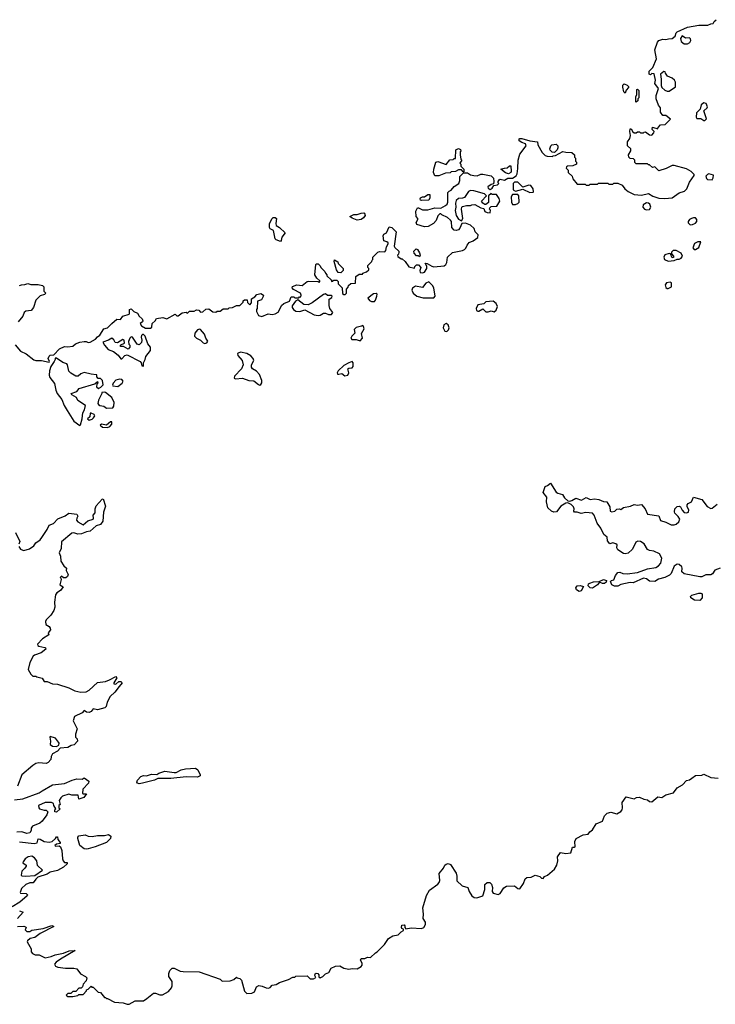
# Model space of a CAD drawing. Extents: x 2551545 to 2886624, y 315747 to 489036.
# Tile 37 of 119: x 2598986 to 2605787, y 350443 to 360068. Entities that reach past the tile are written whole.
import ezdxf

# ---------------------------------------------------------------- set-up
doc = ezdxf.new("R2010")
doc.units = 0

msp = doc.modelspace()

# ---------------------------------------------------------------- linework, layer by layer
at = {"layer": '0CON10XD'}
for points in [[(2599885, 357096.7), (2599935, 357140), (2599971.7, 357138.3), (2599995, 357170), (2600055, 357190), (2600060, 357195), (2600060, 357235), (2600075, 357240), (2600102.5, 357215), (2600138.6, 357198.6), (2600155, 357170), (2600182.5, 357145), (2600190, 357125), (2600186.2, 357115), (2600162.5, 357097.5), (2600176.2, 357075), (2600215, 357052.9), (2600265, 357052), (2600276.7, 357063.3), (2600281.2, 357098.8), (2600310, 357125), (2600323, 357147), (2600385, 357157.5), (2600425, 357142.5), (2600505, 357190), (2600523, 357173), (2600535, 357172.5), (2600575, 357202.5), (2600615, 357210), (2600625, 357200), (2600645, 357220), (2600691.7, 357218.3), (2600715, 357230), (2600738.3, 357228.3), (2600755, 357210), (2600777, 357213), (2600805, 357237.5), (2600835, 357240), (2600873, 357213), (2600905, 357210), (2600915, 357220), (2600945, 357220), (2600975, 357240), (2601025, 357240), (2601035, 357250), (2601067, 357253), (2601105, 357272.5), (2601137, 357273), (2601170, 357305), (2601171.7, 357318.3), (2601185, 357330), (2601208.3, 357328.3), (2601211.7, 357301.7), (2601235, 357280), (2601251.7, 357298.3), (2601251.7, 357338.3), (2601285, 357357.5), (2601305, 357380), (2601345, 357390), (2601370, 357375), (2601367, 357363), (2601349.3, 357330.7), (2601312.5, 357315), (2601307.5, 357245), (2601300, 357235), (2601300, 357215), (2601320, 357175), (2601353, 357167), (2601415, 357192.5), (2601455, 357186.7), (2601485, 357191.2), (2601511.7, 357208.3), (2601529.3, 357239.3), (2601546.4, 357273.6), (2601570, 357295), (2601622.5, 357315), (2601641.7, 357358.3), (2601665, 357360), (2601675, 357350), (2601715, 357350), (2601721.7, 357358.3), (2601735, 357360), (2601737.5, 357375), (2601730, 357395), (2601661.7, 357431.7), (2601650, 357445), (2601651.7, 357458.3), (2601695, 357476.7), (2601749.2, 357470.8), (2601795, 357507.5), (2601808.3, 357511.7), (2601905, 357510), (2601913, 357503), (2601920, 357505), (2601920, 357515), (2601890.7, 357540.7), (2601870, 357575), (2601880, 357675), (2601885, 357680), (2601905, 357680), (2601925, 357660), (2601930, 357645), (2601970, 357605), (2601975, 357590), (2601990, 357575), (2601990, 357565), (2602030, 357525), (2602035, 357510), (2602048.3, 357511.7), (2602055, 357520), (2602085, 357520), (2602098.3, 357508.3), (2602100, 357485), (2602140, 357445), (2602141.7, 357391.7), (2602155, 357380), (2602168.3, 357381.7), (2602180, 357395), (2602180, 357435), (2602198.3, 357451.7), (2602201.7, 357468.3), (2602225, 357490), (2602268.3, 357491.7), (2602271.7, 357558.3), (2602305, 357580), (2602338.3, 357581.7), (2602341.7, 357588.3), (2602378.3, 357601.7), (2602398.3, 357621.7), (2602400, 357635), (2602390, 357645), (2602390, 357665), (2602430, 357705), (2602431.7, 357718.3), (2602440, 357725), (2602440, 357745), (2602460.7, 357769.3), (2602486.4, 357793.6), (2602505, 357802.5), (2602555, 357800), (2602567, 357813), (2602573, 357847), (2602590, 357875), (2602590, 357885), (2602575, 357897.5), (2602546.7, 357906.7), (2602539.2, 357955), (2602545, 357970), (2602572.5, 357985), (2602598.3, 358041.7), (2602625, 358036.2), (2602665.4, 357995.4), (2602646.7, 357855), (2602652.3, 357842.3), (2602692.5, 357805), (2602692.5, 357795), (2602690, 357775), (2602680, 357765), (2602681.7, 357751.7), (2602715, 357730), (2602725, 357730), (2602755, 357702.5), (2602790.7, 357650.7), (2602845, 357640), (2602850, 357655), (2602865, 357670), (2602885, 357670), (2602907.5, 357645), (2602897.5, 357615), (2602902.5, 357595), (2602925, 357592.5), (2602945, 357600), (2602967.5, 357635), (2602967.5, 357657.5), (2602951.7, 357688.3), (2602970, 357685), (2603015, 357656.7), (2603035, 357653.3), (2603135, 357660), (2603153.3, 357675), (2603163.3, 357695), (2603170, 357745), (2603217, 357793), (2603315, 357812.5), (2603335, 357822.5), (2603347.5, 357835), (2603360, 357865), (2603381.7, 357888.3), (2603420, 357905), (2603465, 357940), (2603470, 357965), (2603440, 357995), (2603430, 358025), (2603395, 358057.5), (2603345, 358077.5), (2603310, 358075), (2603290.7, 358029.3), (2603276.1, 358013.9), (2603255, 358006.2), (2603235, 358010), (2603210, 358035), (2603207.5, 358095), (2603199.3, 358109.3), (2603170, 358135), (2603111.7, 358161.7), (2603105, 358170), (2603095, 358170), (2603075, 358150), (2603057.5, 358105), (2603033, 358077), (2602980, 358045), (2602943.6, 358043.6), (2602870, 358065), (2602862.5, 358085), (2602880, 358115), (2602880, 358125), (2602862.5, 358145), (2602857.5, 358195), (2602875, 358230), (2602885, 358230), (2602925, 358207.5), (2602975, 358207.5), (2603045, 358228), (2603105, 358226.7), (2603148.6, 358251.4), (2603164.2, 358265.8), (2603172, 358285), (2603172.3, 358377.7), (2603185, 358392.5), (2603205, 358400), (2603235, 358437.5), (2603280, 358465), (2603290, 358495), (2603290, 358535), (2603325, 358570), (2603365, 358570), (2603395, 358550), (2603426.4, 358543.6), (2603458.3, 358541.7), (2603495, 358556.7), (2603515, 358556.7), (2603595, 358540), (2603617, 358517), (2603622.5, 358485), (2603618.3, 358461.7), (2603595, 358457.5), (2603562.5, 358435), (2603565, 358420), (2603585, 358407.5), (2603605, 358420), (2603621.7, 358448.3), (2603657, 358453), (2603670, 358465), (2603662.5, 358472.5), (2603662.5, 358485), (2603675, 358502.5), (2603685, 358507.5), (2603725, 358500), (2603758.3, 358518.3), (2603805, 358520), (2603839.3, 358540.7), (2603848.3, 358561.7), (2603856.1, 358613.9), (2603860, 358695), (2603876.1, 358753.9), (2603937.5, 358835), (2603930, 358855), (2603896.7, 358866.7), (2603870, 358885), (2603868.3, 358901.7), (2603875, 358907.5), (2603895, 358907.5), (2603975, 358883.3), (2604050, 358875), (2604052.5, 358845), (2604095, 358770), (2604125, 358740), (2604143, 358733), (2604195, 358730), (2604201.7, 358738.3), (2604225, 358740), (2604295, 358780), (2604325, 358772.5), (2604385, 358770), (2604410, 358745), (2604410, 358725), (2604420, 358715), (2604420, 358685), (2604430, 358675), (2604430, 358655), (2604395, 358640), (2604343, 358637), (2604331.7, 358628.3), (2604330, 358615), (2604348.3, 358598.3), (2604350, 358575), (2604388.3, 358538.3), (2604393, 358513), (2604435, 358460), (2604515, 358460), (2604525, 358450), (2604555, 358450), (2604565, 358460), (2604635, 358460), (2604645, 358470), (2604735, 358470), (2604745, 358460), (2604785, 358460), (2604795, 358470), (2604835, 358470), (2604875, 358450), (2604902.5, 358415), (2604935, 358387.5), (2604995, 358357.5), (2605065, 358353.3), (2605135, 358368.8), (2605175, 358343.3), (2605235, 358323.8), (2605295, 358318.8), (2605365, 358326.2), (2605432.5, 358375), (2605485, 358390), (2605510, 358415), (2605535, 358480), (2605580, 358545), (2605580, 358555), (2605550, 358585), (2605505, 358610), (2605385, 358642.5), (2605365, 358642.5), (2605307, 358613), (2605235, 358590), (2605195, 358630), (2605173, 358623), (2605145, 358650), (2605135, 358650), (2605125, 358660), (2605015, 358660), (2605001.7, 358671.7), (2605000, 358695), (2604988.3, 358708.3), (2604955, 358710), (2604943, 358723), (2604940, 358745), (2604960, 358785), (2604960, 358805), (2604930, 358835), (2604930, 358875), (2604950, 358905), (2604957.5, 358935), (2604950, 358975), (2604955, 359000), (2604965, 359000), (2604980, 358970), (2604995, 358960), (2605015, 358960), (2605025, 358970), (2605045, 358970), (2605055, 358960), (2605085, 358960), (2605091.7, 358968.3), (2605105, 358970), (2605143, 358943), (2605165, 358940), (2605185, 358960), (2605190, 358975), (2605170, 358995), (2605172.5, 359017.5), (2605225, 359000), (2605230, 359015), (2605251.7, 359038.3), (2605297, 359043), (2605350, 359095), (2605305, 359130), (2605275, 359130), (2605250, 359165), (2605250, 359205), (2605232.3, 359232.3), (2605207.5, 359295), (2605210, 359325), (2605233.3, 359395), (2605197.5, 359445), (2605203.3, 359475), (2605188.3, 359538.3), (2605165, 359540), (2605155, 359530), (2605140, 359535), (2605140, 359565), (2605175, 359600), (2605212.5, 359685), (2605197, 359773), (2605220.7, 359849.3), (2605235, 359862.5), (2605275, 359877.5), (2605305, 359872.5), (2605328.3, 359881.7), (2605365, 359883.3), (2605393.3, 359905), (2605405, 359940), (2605415, 359950), (2605515, 359993.3), (2605625, 360012.5), (2605715, 360012.5), (2605743, 360027), (2605765, 360030), (2605775, 360050), (2605795, 360067.5)], [(2605515, 359831.2), (2605536.7, 359845), (2605546.7, 359865), (2605545, 359880), (2605535, 359890), (2605495, 359887.5), (2605461.7, 359908.3), (2605447.5, 359885), (2605452.5, 359855), (2605482.3, 359832.3), (2605515, 359831.2)], [(2605315, 359367.5), (2605335, 359370), (2605397.5, 359412.5), (2605396.4, 359456.4), (2605387.5, 359475), (2605366.4, 359496.4), (2605320, 359515), (2605300, 359545), (2605298.3, 359558.3), (2605285, 359560), (2605250, 359535), (2605257.5, 359485), (2605256.7, 359425), (2605263.6, 359403.6), (2605295, 359377.5), (2605315, 359367.5)], [(2604905, 359350), (2604893.6, 359363.6), (2604883.6, 359406.4), (2604883, 359427), (2604895, 359440), (2604927, 359427), (2604940, 359415), (2604940, 359405), (2604915, 359380), (2604905, 359350)], [(2605015, 359260), (2605010, 359265), (2605010, 359315), (2605020, 359335), (2605020, 359385), (2605025, 359390), (2605040, 359375), (2605040, 359305), (2605030, 359295), (2605030, 359275), (2605015, 359260)], [(2605685, 359081.9), (2605699.5, 359099.6), (2605673.6, 359176.4), (2605707.5, 359205), (2605710, 359215), (2605698.6, 359248.6), (2605676.1, 359256.1), (2605650, 359235), (2605638.6, 359191.4), (2605602.9, 359157.1), (2605600, 359115), (2605605, 359102.5), (2605645, 359102.5), (2605675, 359082.2), (2605685, 359081.9)], [(2603085, 358542.5), (2603045, 358542.5), (2603031.2, 358575), (2603033.8, 358605), (2603053.6, 358676.4), (2603075, 358680), (2603155, 358652.5), (2603193, 358697), (2603225, 358700), (2603235, 358710), (2603248.3, 358711.7), (2603250, 358795), (2603275, 358807.5), (2603295, 358800), (2603300, 358785), (2603292.5, 358777.5), (2603292.5, 358745), (2603300, 358705), (2603310, 358695), (2603290, 358665), (2603300, 358655), (2603300, 358635), (2603330, 358605), (2603328.3, 358581.7), (2603321.7, 358581.7), (2603305, 358600), (2603275, 358600), (2603247, 358583), (2603205, 358580), (2603195, 358570), (2603148.3, 358568.3), (2603085, 358542.5)], [(2604215, 358770), (2604191.7, 358771.7), (2604171.7, 358791.7), (2604170, 358805), (2604180, 358835), (2604190, 358845), (2604231.7, 358851.7), (2604247.5, 358835), (2604247.5, 358815), (2604240, 358795), (2604215, 358770)], [(2603765, 358560), (2603735, 358570), (2603690, 358605), (2603725, 358617.5), (2603751.7, 358618.3), (2603775, 358640), (2603788.3, 358638.3), (2603792.5, 358585), (2603786.4, 358573.6), (2603765, 358560)], [(2605755, 358502.5), (2605767, 358523), (2605768.3, 358548.3), (2605725, 358560), (2605710, 358555), (2605693, 358537), (2605700, 358515), (2605710, 358505), (2605755, 358502.5)], [(2603975, 358377.5), (2604005, 358382.5), (2604010, 358385), (2604007.5, 358415), (2603985, 358446.7), (2603965, 358448.8), (2603905, 358430), (2603855, 358480), (2603825, 358480), (2603810, 358465), (2603810, 358405), (2603835, 358390), (2603905, 358412.5), (2603975, 358377.5)], [(2602915, 358300), (2602903.6, 358303.6), (2602900, 358315), (2602903.6, 358326.4), (2602925, 358337.5), (2602945, 358337.5), (2602975, 358357.5), (2602995, 358360), (2602996.2, 358325), (2602985, 358302.5), (2602915, 358300)], [(2603305, 358102.5), (2603318, 358125), (2603306.7, 358215), (2603307.5, 358235), (2603315, 358242.5), (2603355, 358252.5), (2603395, 358250), (2603405, 358257.5), (2603435, 358262.5), (2603495, 358227.5), (2603523, 358223), (2603535, 358192.5), (2603555, 358182.5), (2603585, 358180), (2603590, 358205), (2603580, 358215), (2603581.7, 358228.3), (2603595, 358240), (2603650, 358245), (2603680, 358295), (2603675, 358320), (2603648.3, 358358.3), (2603605, 358360), (2603595, 358370), (2603570, 358345), (2603568.3, 358281.7), (2603545, 358260), (2603535, 358260), (2603513.6, 358273.6), (2603502.5, 358295), (2603550, 358345), (2603530, 358365), (2603426.1, 358396.1), (2603393.6, 358396.4), (2603375, 358387.5), (2603335, 358330), (2603315, 358322.5), (2603275, 358320), (2603255, 358300), (2603247.5, 358275), (2603250, 358235), (2603243.3, 358203.3), (2603252.5, 358155), (2603275, 358116.7), (2603305, 358102.5)], [(2603805, 358260), (2603835, 358262.5), (2603855, 358270), (2603870, 358285), (2603867.5, 358345), (2603855, 358360), (2603805, 358360), (2603790, 358335), (2603793, 358283), (2603805, 358260)], [(2605115, 358208.6), (2605145, 358210.8), (2605156.7, 358235), (2605145.8, 358265), (2605135, 358273.8), (2605115, 358276.2), (2605083.3, 358256.7), (2605078.1, 358235), (2605094, 358215), (2605115, 358208.6)], [(2601535, 357898.8), (2601495, 357914.2), (2601484.5, 357924.5), (2601466, 358006), (2601434.1, 358024.1), (2601427.7, 358037.7), (2601428, 358075), (2601453.3, 358125), (2601465, 358133.3), (2601485, 358133.3), (2601496.7, 358125), (2601489.2, 358075), (2601494.2, 358054.2), (2601525.8, 358035.8), (2601580, 357985), (2601547.6, 357942.4), (2601542.3, 357907.7), (2601535, 357898.8)], [(2602285, 358108.8), (2602235, 358126.7), (2602212.5, 358145), (2602253.3, 358163.3), (2602285.9, 358164.1), (2602325, 358178), (2602349.3, 358179.3), (2602357.5, 358175), (2602362.5, 358155), (2602347.7, 358132.3), (2602325, 358113.8), (2602285, 358108.8)], [(2605541.4, 358061.4), (2605565, 358064.2), (2605595, 358080), (2605605.3, 358094.7), (2605606.2, 358115), (2605595, 358129.5), (2605575, 358132.1), (2605554.7, 358125.3), (2605535, 358112.9), (2605521.9, 358095), (2605521.7, 358081.7), (2605541.4, 358061.4)], [(2602895, 357750), (2602885, 357760), (2602865, 357760), (2602842.5, 357785), (2602840, 357805), (2602863, 357827), (2602875, 357820), (2602895, 357790), (2602900, 357765), (2602895, 357750)], [(2605595, 357820), (2605625, 357840), (2605645, 357897.5), (2605615, 357897.5), (2605585, 357880), (2605568.3, 357838.3), (2605581.7, 357821.7), (2605595, 357820)], [(2605325, 357707.5), (2605385, 357712.5), (2605413, 357727), (2605435, 357727.5), (2605455, 357737.5), (2605467.5, 357755), (2605452.5, 357785), (2605405, 357810), (2605375, 357810), (2605357.5, 357795), (2605358.3, 357778.3), (2605377.5, 357755), (2605378.3, 357741.7), (2605365, 357740), (2605348.3, 357778.3), (2605335, 357782.5), (2605295, 357767.5), (2605282.5, 357745), (2605290, 357725), (2605325, 357707.5)], [(2602125, 357592.5), (2602100, 357595), (2602083, 357623), (2602060, 357705), (2602065, 357720), (2602095, 357700), (2602100, 357685), (2602147, 357637), (2602147.5, 357615), (2602125, 357592.5)], [(2598985, 357470), (2599003, 357477), (2599035, 357477.5), (2599065, 357487.5), (2599095, 357480), (2599165, 357480), (2599209.3, 357469.3), (2599223.3, 357455), (2599223, 357413), (2599240, 357395), (2599227, 357383), (2599185, 357367.5), (2599155, 357340), (2599143.3, 357325), (2599120, 357255), (2599096.4, 357223.6), (2599045, 357220), (2599030, 357205), (2599015, 357170), (2598970, 357115)], [(2603035, 357348.9), (2603046.9, 357365), (2603035.3, 357445), (2603020.4, 357470.4), (2602985, 357504.6), (2602957.2, 357492.8), (2602925, 357450), (2602855, 357463.3), (2602826.4, 357443.6), (2602820, 357425), (2602832.5, 357395), (2602870, 357365), (2602929.3, 357349.3), (2603035, 357348.9)], [(2605325, 357440), (2605360, 357455), (2605357.5, 357495), (2605345, 357502.5), (2605310, 357495), (2605297.5, 357475), (2605305, 357450), (2605315, 357440), (2605325, 357440)], [(2601905, 357176.2), (2601925, 357178.8), (2601955, 357198), (2601975, 357198), (2602005, 357186.7), (2602033, 357187), (2602042.5, 357195), (2602047, 357207), (2602016.7, 357245), (2602010.8, 357275), (2602013, 357337), (2602038.3, 357351.7), (2602040, 357365), (2602035, 357370), (2601995, 357370), (2601975, 357387.5), (2601957.5, 357382.5), (2601845, 357298.8), (2601805, 357280), (2601765, 357283.3), (2601705, 357330), (2601683.8, 357316.2), (2601649.5, 357270.4), (2601650.8, 357255), (2601662.5, 357235), (2601685, 357219.2), (2601725, 357213.8), (2601775, 357232.5), (2601865, 357183.3), (2601905, 357176.2)], [(2602425, 357312.5), (2602455, 357313.3), (2602466.2, 357325), (2602478.8, 357365), (2602480, 357385), (2602471.7, 357391.7), (2602445, 357387.5), (2602390, 357345), (2602405, 357322.5), (2602425, 357312.5)], [(2603567.5, 357212.5), (2603595, 357223.3), (2603625, 357213.3), (2603645, 357227.5), (2603658.8, 357265), (2603645, 357292.5), (2603615, 357316.7), (2603545, 357310), (2603525, 357290), (2603465, 357280), (2603447.5, 357245), (2603452.5, 357225), (2603465, 357217.5), (2603475, 357217.5), (2603515, 357240), (2603545, 357212.5), (2603567.5, 357212.5)], [(2598940.6, 356890.6), (2598995, 356828.9), (2599050.2, 356800.2), (2599125, 356741.2), (2599145, 356736), (2599197.7, 356737.7), (2599275, 356720), (2599277, 356727), (2599262.5, 356755), (2599275, 356780), (2599285, 356787.5), (2599318.3, 356791.7), (2599375, 356850), (2599425, 356873.3), (2599455, 356870), (2599505, 356877.5), (2599531.7, 356898.3), (2599575, 356916.7), (2599615, 356922.5), (2599635, 356922.5), (2599655, 356912.5), (2599675, 356916.7), (2599726.4, 356943.6), (2599745, 356967.5), (2599770, 356985), (2599807.5, 357045), (2599843, 357057), (2599885, 357096.7)], [(2602315, 356930), (2602337.5, 356955), (2602328.3, 357001.7), (2602352.5, 357045), (2602347, 357067), (2602335, 357080), (2602327, 357073), (2602275, 357060), (2602255, 357040), (2602262.5, 357005), (2602232.5, 356975), (2602222.5, 356955), (2602233, 356943), (2602275, 356942.5), (2602315, 356930)], [(2603155, 357018.9), (2603165, 357022.2), (2603178.5, 357035), (2603186.4, 357055), (2603176, 357086), (2603155, 357097.3), (2603134.4, 357085), (2603127.3, 357055), (2603143.8, 357023.8), (2603155, 357018.9)], [(2600195, 356680), (2600196.7, 356715), (2600213.3, 356745), (2600218.8, 356775), (2600266.2, 356835), (2600263.8, 356865), (2600239.3, 356899.3), (2600212.5, 356975), (2600195, 356990), (2600185, 356990), (2600178.3, 356981.7), (2600172.5, 356965), (2600180, 356935), (2600177, 356913), (2600155, 356890), (2600133.3, 356895), (2600090, 356965), (2600075, 356967.5), (2600062.5, 356955), (2600048.3, 356921.7), (2600052.5, 356895), (2600062.5, 356885), (2600062.5, 356865), (2600045, 356847.5), (2600001.7, 356871.7), (2599971.7, 356871.7), (2599970, 356885), (2599975, 356890), (2600010, 356905), (2600007.5, 356935), (2599995, 356942.5), (2599941.7, 356908.3), (2599920.7, 356910.7), (2599907.3, 356937.3), (2599885, 356953.3), (2599855, 356933.8), (2599800, 356915), (2599813.3, 356885), (2599852.3, 356842.3), (2599904.3, 356824.3), (2599947.7, 356787.7), (2599975, 356753.8), (2599985, 356751.2), (2600015, 356783.8), (2600035, 356791.2), (2600162.5, 356725), (2600172.5, 356715), (2600180, 356685), (2600195, 356680)], [(2600795, 356904), (2600815, 356910), (2600826.7, 356925), (2600805.8, 356955.8), (2600791.2, 356995), (2600755, 357039.4), (2600745, 357042.2), (2600724.6, 357035.4), (2600698.8, 357005), (2600696, 356975), (2600713.8, 356955), (2600753.8, 356935), (2600779.5, 356909.6), (2600795, 356904)], [(2601335, 356496), (2601345, 356501.2), (2601352.4, 356517.6), (2601351.7, 356541.7), (2601330.6, 356600.6), (2601301.2, 356631.2), (2601262.5, 356655), (2601252.2, 356672.2), (2601253.1, 356695), (2601274, 356735), (2601270, 356755), (2601245, 356781.2), (2601205, 356804.2), (2601145, 356818.1), (2601121.2, 356808.8), (2601116.7, 356805), (2601120, 356785), (2601162, 356735), (2601170, 356695), (2601153.8, 356655), (2601085, 356582.5), (2601082.5, 356565), (2601095, 356556.7), (2601165, 356562.5), (2601225, 356540), (2601275, 356536.2), (2601321.7, 356501.7), (2601335, 356496)], [(2599575, 356102.5), (2599581.7, 356108.3), (2599596.7, 356165), (2599603.8, 356225), (2599620, 356255), (2599630, 356295), (2599554.1, 356344.1), (2599540, 356375), (2599495, 356400), (2599490, 356415), (2599545, 356432.5), (2599568.3, 356461.7), (2599721.7, 356508.3), (2599745, 356530), (2599750, 356515), (2599740, 356505), (2599738.3, 356478.3), (2599757, 356463), (2599780, 356475), (2599801.7, 356498.3), (2599795, 356540), (2599775, 356560), (2599751.7, 356561.7), (2599740, 356575), (2599740, 356595), (2599735, 356597.5), (2599685, 356602.5), (2599615, 356620), (2599585, 356607.5), (2599557.7, 356582.3), (2599535, 356583.3), (2599485, 356613.3), (2599465, 356632.5), (2599452.5, 356695), (2599445, 356702.5), (2599406.4, 356716.4), (2599345, 356760), (2599331.7, 356758.3), (2599332.5, 356745), (2599322.5, 356725), (2599291.2, 356678.8), (2599277.5, 356635), (2599273.2, 356593.2), (2599281.3, 356571.3), (2599325, 356510), (2599339.2, 356445), (2599352.5, 356415), (2599396.7, 356355), (2599420, 356295), (2599448.6, 356248.6), (2599515, 356142), (2599575, 356102.5)], [(2602165, 356587.7), (2602195, 356592.1), (2602202.8, 356615), (2602194.3, 356655.7), (2602205, 356662), (2602235, 356664), (2602245, 356677.5), (2602246, 356715), (2602236, 356726), (2602202.5, 356715), (2602155, 356688), (2602099.5, 356635), (2602088.8, 356615), (2602094.3, 356604.3), (2602105, 356601.3), (2602135, 356610), (2602165, 356587.7)], [(2599945, 356483.3), (2599988, 356515), (2599996.7, 356535), (2599985, 356550), (2599965, 356553.8), (2599925, 356543.3), (2599901.2, 356515), (2599893.3, 356495), (2599897.5, 356487.5), (2599945, 356483.3)], [(2599835, 356270), (2599895, 356273.3), (2599905, 356290), (2599910, 356325), (2599886.1, 356376.1), (2599825, 356422.5), (2599815, 356427.5), (2599790, 356425), (2599790, 356415), (2599755, 356350), (2599751.2, 356315), (2599756.7, 356305), (2599770, 356295), (2599809.5, 356289.6), (2599835, 356270)], [(2599665, 356153.3), (2599695, 356163.8), (2599708, 356175), (2599720, 356195), (2599715, 356207.5), (2599685, 356222.5), (2599675, 356220), (2599670, 356185), (2599650, 356165), (2599665, 356153.3)], [(2599845, 356082), (2599867.9, 356092.1), (2599885.5, 356114.5), (2599885, 356137.5), (2599875, 356136.7), (2599835, 356105.7), (2599785, 356113.8), (2599771.2, 356105), (2599795, 356086.2), (2599845, 356082)], [(2605835, 354706.8), (2605784, 354686), (2605759.3, 354650.7), (2605745, 354640), (2605695, 354641.6), (2605655, 354623.1), (2605635, 354622.2), (2605481.5, 354651.5), (2605459.8, 354669.8), (2605463.8, 354705), (2605459, 354719), (2605435, 354741.3), (2605415, 354744), (2605384.1, 354725.9), (2605354.7, 354655.3), (2605340.7, 354639.3), (2605295, 354616.4), (2605231.6, 354598.4), (2605195, 354575.5), (2605145, 354578.1), (2605113.6, 354603.6), (2605085, 354608.8), (2604985, 354563.1), (2604955, 354565.6), (2604865, 354547.5), (2604835, 354531.4), (2604800.3, 354530.3), (2604776.7, 354545), (2604763, 354577), (2604773, 354587), (2604796.4, 354593.6), (2604812.5, 354635), (2604835, 354663.3), (2604854, 354666), (2604882.7, 354652.7), (2604925, 354650), (2605025.5, 354664.5), (2605125, 354700.8), (2605207.1, 354712.9), (2605232.4, 354727.6), (2605254.6, 354755.4), (2605263.5, 354805), (2605240, 354845), (2605185, 354873.6), (2605145, 354880), (2605125, 354890), (2605091.8, 354945), (2605057.1, 354967.1), (2605030.6, 354969.4), (2605009.7, 354960.3), (2604977.4, 354892.6), (2604936.2, 354853.8), (2604905, 354845.6), (2604888.7, 354848.7), (2604835, 354886.2), (2604824.2, 354905), (2604826.5, 354935), (2604815, 354944.2), (2604785, 354953.3), (2604755, 354944.2), (2604733.5, 354975), (2604728.3, 355008.3), (2604698.8, 355035), (2604667.5, 355097.5), (2604632.3, 355145), (2604602.5, 355225), (2604585.4, 355245.4), (2604520.3, 355249.7), (2604475, 355239.4), (2604435, 355253.3), (2604410, 355255), (2604403.3, 355263.3), (2604407.5, 355285), (2604401.2, 355305), (2604377.6, 355327.6), (2604345, 355344.2), (2604325, 355342), (2604278.1, 355311.9), (2604235, 355258), (2604210, 355255), (2604185, 355263.8), (2604151.2, 355295), (2604137.5, 355355), (2604139.5, 355399.6), (2604102.5, 355445), (2604125, 355506), (2604146, 355514), (2604175, 355537.5), (2604230.5, 355450.4), (2604248.3, 355438.3), (2604292.5, 355425), (2604312.3, 355392.3), (2604346, 355366), (2604365, 355362), (2604385, 355366.7), (2604425, 355389.2), (2604477.7, 355372.3), (2604525, 355398), (2604565, 355378.9), (2604605, 355384.5), (2604647.9, 355377.9), (2604695, 355356.9), (2604725.9, 355355.9), (2604756.4, 355305), (2604760, 355265), (2604775, 355257.5), (2604803.8, 355265), (2604825, 355282), (2604846.2, 355286.2), (2604865, 355280), (2604890.8, 355299.2), (2604958.3, 355311.7), (2604995, 355330), (2605025, 355322.5), (2605065, 355327.5), (2605100, 355285), (2605125.8, 355235.8), (2605235, 355216.7), (2605252.9, 355172.9), (2605305, 355155.7), (2605355, 355129.1), (2605385, 355128.5), (2605405, 355137.5), (2605431.4, 355158.6), (2605440, 355185), (2605425, 355212.5), (2605392.5, 355245), (2605387, 355257), (2605390, 355285), (2605415, 355308), (2605435, 355312), (2605447.1, 355307.1), (2605463, 355273), (2605481.3, 355251.3), (2605505, 355245.7), (2605523.8, 355255), (2605527.5, 355275), (2605510.8, 355305), (2605511.2, 355325), (2605522, 355338), (2605555, 355353.8), (2605575, 355400), (2605655, 355378.8), (2605707.9, 355307.9), (2605745, 355290), (2605757.3, 355292.7), (2605805, 355331.1)], [(2598978.3, 354918.3), (2598993.6, 354893.6), (2599015, 354882.5), (2599025, 354880), (2599080, 354895), (2599125, 354923.3), (2599145, 354952.5), (2599186.4, 354983.6), (2599203.3, 355005), (2599255, 355083.8), (2599275, 355128), (2599315.8, 355144.2), (2599360, 355190), (2599430.6, 355219.4), (2599465, 355242.5), (2599545, 355234.2), (2599555.7, 355215), (2599543.1, 355195), (2599542.7, 355175), (2599555, 355160), (2599605, 355131.2), (2599651.2, 355168.8), (2599702.5, 355185), (2599707.1, 355195), (2599703.8, 355225), (2599724.2, 355245.8), (2599723.1, 355285), (2599731.9, 355315), (2599790.5, 355379.6), (2599802.5, 355382.5), (2599823.8, 355313.8), (2599805.3, 355255), (2599797.3, 355165), (2599775, 355132.9), (2599735, 355118.6), (2599675, 355069.4), (2599637.7, 355062.3), (2599589.1, 355040.9), (2599555, 355037.5), (2599515, 355051.9), (2599495, 355050), (2599395.7, 354965), (2599391.3, 354898.7), (2599372.5, 354855), (2599384.4, 354825), (2599388, 354775), (2599418.1, 354728.1), (2599442.5, 354705), (2599440, 354685), (2599460, 354645), (2599453.8, 354625), (2599437.3, 354612.7), (2599412.5, 354612.5), (2599395, 354626.7), (2599380, 354615), (2599388.3, 354608.3), (2599390, 354595), (2599377.5, 354545), (2599410, 354525), (2599385, 354488), (2599350, 354465), (2599335.7, 354445), (2599325.7, 354375.7), (2599328.5, 354325), (2599318, 354292), (2599291.7, 354248.3), (2599245, 354200), (2599237.5, 354185), (2599240, 354155), (2599275, 354136.7), (2599285, 354120), (2599285.9, 354104.1), (2599263.3, 354075), (2599270, 354055), (2599210, 354015), (2599160, 353965), (2599161.7, 353951.7), (2599173, 353943), (2599231.7, 353931.7), (2599238.3, 353928.3), (2599240, 353915), (2599195, 353877.5), (2599130, 353855), (2599117.5, 353845), (2599086.2, 353785), (2599067.5, 353715), (2599095, 353670), (2599115, 353650), (2599145, 353650), (2599153, 353643), (2599205, 353632.5), (2599225, 353597.5), (2599255, 353597.5), (2599307, 353577), (2599355, 353572.5), (2599466.4, 353536.4), (2599525, 353507.5), (2599585, 353493.3), (2599635, 353497.5), (2599665, 353512.5), (2599745, 353587.5), (2599825, 353600), (2599865, 353613.3), (2599925, 353646.2), (2599936.4, 353633.6), (2599906.7, 353585), (2599907.5, 353575), (2599925, 353571.2), (2599955, 353600), (2599975, 353600), (2599988, 353585), (2599959.7, 353550.3), (2599916.7, 353495), (2599869.3, 353450.7), (2599840, 353395), (2599830, 353355), (2599819.1, 353340.9), (2599745, 353321.1), (2599705, 353332), (2599684.4, 353305.5), (2599665, 353294.2), (2599638.3, 353298.3), (2599615, 353314), (2599595, 353292.5), (2599522.5, 353255), (2599510, 353215), (2599547.5, 353135), (2599530, 353085), (2599530, 353055), (2599548.3, 353038.3), (2599550, 353015), (2599519.3, 352980.7), (2599488.3, 352971.7), (2599455, 352952.5), (2599383, 352947), (2599355, 352917.5), (2599305, 352892.5), (2599293.6, 352866.4), (2599290, 352835), (2599265, 352807.5), (2599245, 352797.5), (2599172.5, 352802.5), (2599145, 352796.2), (2599115, 352778.8), (2599006.7, 352685), (2598963.8, 352575)], [(2598943.6, 355053.6), (2598987, 354967), (2598978.3, 354941.7)], [(2604585, 354512), (2604565, 354513.8), (2604542.5, 354535), (2604546.2, 354553.8), (2604558.8, 354561.2), (2604595, 354574), (2604653, 354577), (2604695, 354594.2), (2604723.3, 354585), (2604720.5, 354569.6), (2604705, 354557.5), (2604685, 354557.5), (2604655, 354570), (2604636.2, 354545), (2604585, 354512)], [(2604455, 354478.8), (2604428.8, 354495), (2604422.5, 354515), (2604435, 354533.8), (2604465, 354538), (2604498.3, 354528.3), (2604475, 354483.3), (2604455, 354478.8)], [(2605635, 354392), (2605582.3, 354392.3), (2605547.5, 354415), (2605545, 354430), (2605558.3, 354441.7), (2605625, 354462.5), (2605645, 354462.5), (2605660, 354455), (2605657.5, 354415), (2605635, 354392)], [(2599345, 352962.5), (2599370, 352975), (2599372.5, 352995), (2599366.7, 353005), (2599335, 353043.3), (2599285, 353060), (2599280, 353055), (2599287.5, 353015), (2599283, 352983), (2599305, 352967.5), (2599345, 352962.5)], [(2600155, 352597.8), (2600136.7, 352605), (2600131.2, 352615), (2600136.2, 352635), (2600168.7, 352671.3), (2600195, 352678.6), (2600225, 352676), (2600275, 352694), (2600325, 352690), (2600346.1, 352703.9), (2600405, 352722.5), (2600495, 352707.8), (2600515, 352710.6), (2600564.7, 352735.3), (2600607.5, 352745), (2600705, 352750.5), (2600725.9, 352735.9), (2600751.2, 352685), (2600748.8, 352675), (2600725, 352663.8), (2600615, 352667.8), (2600465, 352651.2), (2600335, 352649.2), (2600303.3, 352635), (2600185, 352604.6), (2600155, 352597.8)], [(2598935, 352443.3), (2599015, 352450.8), (2599175, 352510), (2599205, 352530), (2599305, 352587.5), (2599425, 352602.5), (2599500, 352635), (2599545, 352646.7), (2599595, 352642.5), (2599616.7, 352656.7), (2599662.5, 352625), (2599660, 352605), (2599602.5, 352545), (2599600, 352505), (2599605, 352500), (2599640, 352500), (2599612.5, 352465), (2599565, 352450), (2599557, 352487), (2599495, 352487.5), (2599465, 352496.7), (2599405, 352477.5), (2599387, 352463), (2599372.5, 352435), (2599380, 352395), (2599370, 352385), (2599370, 352365), (2599380, 352355), (2599345, 352320), (2599330, 352325), (2599330, 352345), (2599340, 352355), (2599320, 352385), (2599317.5, 352405), (2599297, 352417), (2599235, 352417.5), (2599170, 352385), (2599173, 352363), (2599180, 352355), (2599225, 352340), (2599245, 352340), (2599260, 352325), (2599250, 352295), (2599205, 352233.3), (2599182.5, 352215), (2599112.5, 352185), (2599097.5, 352165), (2599097, 352143), (2599085, 352120), (2599055, 352112.5), (2599005, 352130), (2598957, 352127)], [(2604249.1, 351845), (2604244.3, 351885), (2604275, 351927.5), (2604325, 351917.5), (2604375, 351922.5), (2604391.7, 351978.3), (2604411.7, 351978.3), (2604416.4, 351983.6), (2604413.8, 352035), (2604425.8, 352064.2), (2604495, 352100.8), (2604544.3, 352105.7), (2604560, 352130), (2604585, 352147.5), (2604622.8, 352207.2), (2604684, 352235), (2604704, 352285), (2604729.7, 352310.3), (2604765, 352320.6), (2604825, 352304), (2604862, 352328), (2604875.7, 352344.3), (2604881.4, 352365), (2604878, 352415), (2604915, 352470), (2604995, 352453.3), (2605017.5, 352465), (2605045, 352468.2), (2605087.2, 352447.2), (2605125, 352442.7), (2605145, 352424.5), (2605165, 352421.8), (2605225, 352472.5), (2605265.5, 352464.5), (2605305, 352491.2), (2605378.7, 352511.3), (2605415, 352560), (2605465, 352587.5), (2605505, 352630), (2605535, 352637.5), (2605556.7, 352653.3), (2605595, 352680), (2605655, 352682.5), (2605675, 352692.5), (2605745, 352661.2), (2605815, 352654.2)], [(2598985, 352032.5), (2599125.8, 352014.2), (2599156.7, 352023.3), (2599165, 352060), (2599185, 352057.5), (2599226.2, 352036.2), (2599275, 352028.8), (2599303.9, 352036.1), (2599336.4, 352063.6), (2599345, 352080), (2599355, 352080), (2599360, 352055), (2599380, 352025), (2599380, 352015), (2599345, 352007.5), (2599330, 351995), (2599335, 351990), (2599371.7, 351991.7), (2599383.3, 351983.3), (2599397.7, 351947.7), (2599403.3, 351865), (2599410, 351845), (2599425, 351830), (2599448.3, 351828.3), (2599450, 351815), (2599415, 351782.5), (2599355, 351752.5), (2599285, 351736.2), (2599255, 351716.7), (2599163.9, 351686.1), (2599142.3, 351667.7), (2599118.3, 351631.7), (2599085, 351630), (2599045, 351613.3), (2599002.5, 351575), (2598990, 351535), (2598995, 351530), (2599050, 351525), (2599062.5, 351515), (2599057.5, 351505), (2598988.3, 351441.7), (2598912.5, 351395)], [(2599635, 351958.8), (2599615, 351962), (2599574.2, 351995), (2599553.8, 352065), (2599554, 352076), (2599565, 352090), (2599625, 352098.8), (2599655, 352088), (2599693.9, 352083.9), (2599745, 352094), (2599815, 352094), (2599855, 352102.9), (2599875.4, 352085.4), (2599875, 352063.8), (2599835.7, 352024.3), (2599725, 351981.2), (2599655, 351963.8), (2599635, 351958.8)], [(2599045, 351696.7), (2599135, 351703.8), (2599207.5, 351755), (2599159.7, 351799.7), (2599154.4, 351845), (2599130.4, 351875), (2599105, 351890), (2599068, 351885), (2599039.4, 351865), (2599018.8, 351835), (2599017.5, 351825), (2599047.5, 351805), (2599047.5, 351795), (2599037.5, 351775), (2599007.5, 351745), (2599000, 351705), (2599005, 351700), (2599045, 351696.7)], [(2598965, 351203.3), (2599025, 351206.7), (2599041.7, 351201.7), (2599047.5, 351195), (2599040.7, 351170.7), (2599055, 351153.8), (2599085, 351153.8), (2599105, 351167.5), (2599216.4, 351183.6), (2599300, 351215), (2599320, 351205), (2599185, 351136.2), (2599135, 351096.7), (2599087.5, 351085), (2599063.3, 351065), (2599060, 351055), (2599097, 350987), (2599097.5, 350955), (2599110.7, 350940.7), (2599137, 350927), (2599175, 350927.5), (2599235, 350896.7), (2599295, 350910), (2599333, 350927), (2599415, 350944), (2599470, 350965), (2599528.3, 350968.3), (2599385, 350886.2), (2599342.5, 350855), (2599327.5, 350835), (2599337, 350817), (2599357, 350807), (2599435, 350796.7), (2599515, 350797.5), (2599545, 350790), (2599580.7, 350740.7), (2599630, 350715), (2599641.7, 350701.7), (2599637, 350673), (2599605, 350640), (2599600, 350615), (2599588.3, 350601.7), (2599565, 350600), (2599535, 350570), (2599505, 350570), (2599485, 350550), (2599455, 350550), (2599441.7, 350531.7), (2599455, 350520), (2599505, 350520), (2599555, 350530), (2599565, 350540), (2599605, 350540), (2599640, 350575), (2599640, 350585), (2599655, 350590), (2599685, 350620), (2599691.7, 350611.7), (2599705, 350610), (2599751.7, 350561.7), (2599775, 350560), (2599815, 350510), (2599825, 350510), (2599835, 350500), (2599845, 350500), (2599913.6, 350463.6), (2599997.3, 350457.3), (2600035, 350443.3), (2600055, 350443.3), (2600115, 350476.2), (2600195, 350478.8), (2600230.3, 350499.7), (2600295, 350552.5), (2600315, 350552.5), (2600357, 350537), (2600383, 350537), (2600440.7, 350569.3), (2600470, 350605), (2600477.5, 350625), (2600477, 350667), (2600443.3, 350715), (2600443.3, 350745), (2600452.5, 350775), (2600475, 350797.5), (2600495, 350797.5), (2600555, 350767.5), (2600585, 350762.5), (2600741.7, 350761.7), (2600945, 350690), (2600965, 350670), (2601045, 350672.5), (2601080, 350685), (2601105, 350710), (2601112.5, 350702.5), (2601137, 350697), (2601155, 350680), (2601182.3, 350572.3), (2601205, 350550), (2601255, 350552.5), (2601280, 350565), (2601302.5, 350615), (2601323.6, 350626.4), (2601355, 350621.2), (2601395, 350603.3), (2601418.3, 350601.7), (2601435, 350607.5), (2601455, 350630), (2601493.9, 350636.1), (2601525, 350656.2), (2601613.6, 350686.4), (2601655, 350710), (2601675, 350710), (2601685, 350720), (2601795, 350722.5), (2601825, 350693.3), (2601857, 350693), (2601880, 350705), (2601872.5, 350725), (2601875, 350740), (2601885, 350747.5), (2601900, 350745), (2601911.7, 350731.7), (2601911.7, 350711.7), (2601925, 350702.5), (2601950, 350715), (2601975, 350740), (2602010, 350755), (2602032.5, 350795), (2602075, 350817.5), (2602115, 350820), (2602155, 350796), (2602205, 350787.5), (2602235, 350793.8), (2602285, 350791.2), (2602325, 350812), (2602333.8, 350825), (2602333.9, 350843.9), (2602316.7, 350875), (2602325, 350890), (2602359.3, 350890.7), (2602385, 350902.5), (2602415, 350901.2), (2602465, 350946.2), (2602482.5, 350955), (2602553, 351027), (2602592.5, 351085), (2602635, 351112.5), (2602686.1, 351123.9), (2602717, 351153), (2602740, 351165), (2602738.3, 351178.3), (2602723.6, 351183.6), (2602717.5, 351195), (2602723.3, 351216.7), (2602745, 351220), (2602751.7, 351211.7), (2602752.5, 351192.5), (2602762.5, 351182.5), (2602815, 351191.2), (2602913.9, 351183.9), (2602937.5, 351195), (2602952.5, 351225), (2602952.5, 351245), (2602931.7, 351281.7), (2602934.5, 351325), (2602926.7, 351385), (2602962.7, 351507.3), (2602992.3, 351557.7), (2603073.9, 351616.1), (2603086.1, 351633.9), (2603092.5, 351655), (2603088.3, 351721.7), (2603130.8, 351775), (2603144, 351805), (2603155.5, 351814.5), (2603175, 351818.5), (2603199.3, 351809.3), (2603253.8, 351725), (2603261.2, 351695), (2603259.5, 351649.6), (2603311.7, 351601.7), (2603366.7, 351585), (2603380, 351545), (2603405, 351503.3), (2603428.3, 351488.3), (2603455, 351483.8), (2603513.8, 351505), (2603533.8, 351565), (2603535.3, 351614.7), (2603555, 351633.8), (2603583.4, 351633.4), (2603599.2, 351619.2), (2603609.4, 351585), (2603606, 351545), (2603615, 351531.2), (2603665, 351516.7), (2603685, 351526.2), (2603718.9, 351581.1), (2603745, 351598.1), (2603825, 351602.5), (2603858, 351575), (2603875, 351572.7), (2603913.3, 351625), (2603928.9, 351671.1), (2603945, 351682.5), (2603987.5, 351685), (2604025, 351706.2), (2604072.5, 351692.5), (2604086.7, 351675), (2604105, 351673.6), (2604118.5, 351691.5), (2604145, 351705.5), (2604215, 351762.7), (2604237.7, 351805), (2604249.1, 351845)], [(2598985, 351356.7), (2599020, 351345), (2598965, 351282.5)]]:
    msp.add_lwpolyline(points, dxfattribs=at)

doc.saveas('drawing.dxf')
